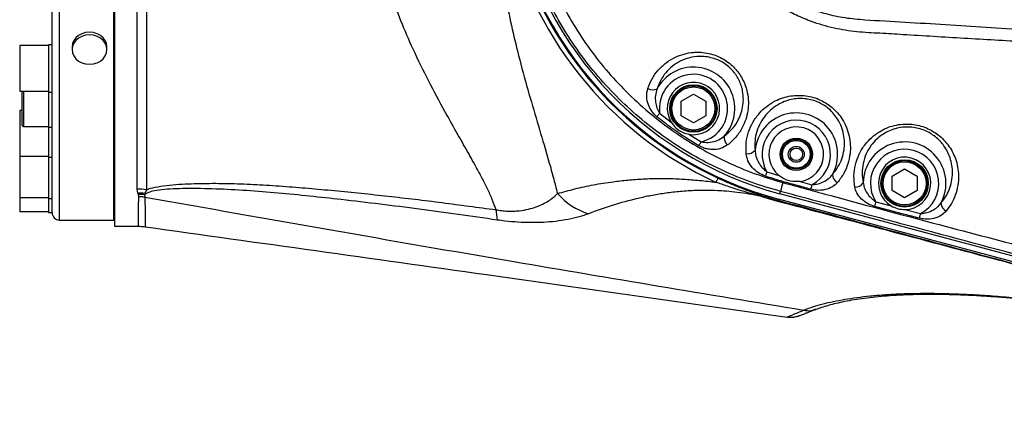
# Model space of a CAD drawing. Extents: x 0 to 8410, y 0 to 5940.
# Tile 64 of 212: x 3098 to 3493, y 4483 to 4639. Entities that reach past the tile are written whole.
import ezdxf

# ---------------------------------------------------------------- set-up
doc = ezdxf.new("R2010")
doc.units = 0
doc.header["$LTSCALE"] = 10
doc.layers.get('0').update_dxf_attribs({"linetype": 'CONTINUOUS'})
doc.styles.add('SLDTEXTSTYLE0', font='TXT', dxfattribs={"width": 0.605})
doc.dimstyles.new('SLDDIMSTYLE1', dxfattribs={"dimtxt": 50, "dimasz": 50, "dimexe": 0, "dimexo": 0.0625, "dimgap": 12.5, "dimtad": 1, "dimdec": 1, "dimrnd": 1e-09, "dimzin": 12, "dimtxsty": 'SLDTEXTSTYLE0', "dimsah": 1, "dimcen": 0.09, "dimazin": 3, "dimtfac": 1, "dimtofl": 0, "dimtmove": 0, "dimatfit": 3, "dimtolj": 1, "dimtzin": 12})
doc.dimstyles.new('SLDDIMSTYLE2', dxfattribs={"dimtxt": 50, "dimasz": 50, "dimexe": 0, "dimexo": 0.0625, "dimgap": 12.5, "dimtad": 1, "dimdec": 0, "dimrnd": 1e-09, "dimzin": 12, "dimtxsty": 'SLDTEXTSTYLE0', "dimsah": 1, "dimcen": 0.09, "dimazin": 3, "dimtfac": 1, "dimtofl": 0, "dimtmove": 0, "dimatfit": 3, "dimtolj": 1, "dimtzin": 12})

# ---------------------------------------------------------------- blocks, each defined once
blk = doc.blocks.new('_D_2')
at = {"color": 7, "linetype": 'CONTINUOUS'}
for p, q in [((3429.39, 5755.52), (5692.74, 5755.52)), ((5677.74, 624.37), (5677.74, 5755.52)), ((3280.76, 624.37), (5692.74, 624.37))]:
    blk.add_line(p, q, dxfattribs=at)
for points in [[(5677.74, 5755.52), (5670.24, 5705.52), (5685.24, 5705.52)], [(5677.74, 624.37), (5685.24, 674.37), (5670.24, 674.37)]]:
    blk.add_solid(points, dxfattribs=at)
at = {"color": 7, "linetype": 'CONTINUOUS', "insert": (5613.29, 3113.56), "char_height": 50, "attachment_point": 1, "rotation": 90, "style": 'SLDTEXTSTYLE0'}
blk.add_mtext('5131', dxfattribs=at)
blk = doc.blocks.new('_D_4')
at = {"color": 7, "linetype": 'CONTINUOUS'}
for p, q in [((1680.76, 4421.35), (1680.76, 5159.48)), ((3855.76, 4731.35), (3855.76, 5159.48)), ((1680.76, 5144.48), (3855.76, 5144.48))]:
    blk.add_line(p, q, dxfattribs=at)
for points in [[(1680.76, 5144.48), (1730.76, 5136.98), (1730.76, 5151.98)], [(3855.76, 5144.48), (3805.76, 5151.98), (3805.76, 5136.98)]]:
    blk.add_solid(points, dxfattribs=at)
at = {"color": 7, "linetype": 'CONTINUOUS', "insert": (2691.87, 5208.93), "char_height": 50, "attachment_point": 1, "style": 'SLDTEXTSTYLE0'}
blk.add_mtext('2175', dxfattribs=at)

msp = doc.modelspace()

# ---------------------------------------------------------------- linework, layer by layer
at = {"color": 7, "linetype": 'CONTINUOUS'}
for p, q in [((3135.46, 4558.85), (3135.46, 4863.85)), ((3135.76, 4866.35), (3135.76, 4556.35)), ((3110.76, 4561.85), (3110.76, 4711.35)), ((3109.26, 4628.81), (3097.76, 4628.81)), ((3110.76, 4629.17), (3109.26, 4629.17)), ((3109.26, 4629.17), (3109.26, 4612.49)), ((3118.76, 4628.3), (3118.76, 4627.21)), ((3132.76, 4627.21), (3132.76, 4628.3)), ((3097.76, 4610.54), (3109.26, 4610.54)), ((3098.76, 4605.55), (3098.76, 4610.54)), ((3109.26, 4612.49), (3109.26, 4610.17)), ((3109.26, 4610.17), (3110.76, 4610.17)), ((3109.26, 4610.17), (3109.26, 4596.05)), ((3363.06, 4606.46), (3368.06, 4609.35)), ((3363.06, 4600.69), (3363.06, 4606.46)), ((3368.06, 4609.35), (3373.06, 4606.46)), ((3373.06, 4606.46), (3373.06, 4600.69)), ((3098.76, 4602.71), (3097.76, 4602.71)), ((3098.76, 4596.91), (3098.76, 4605.55)), ((3368.06, 4597.8), (3363.06, 4600.69)), ((3373.06, 4600.69), (3368.06, 4597.8)), ((3099.26, 4596.41), (3109.26, 4596.41)), ((3109.26, 4596.05), (3110.76, 4596.05)), ((3109.26, 4596.05), (3109.26, 4584.94)), ((3097.76, 4584.44), (3109.26, 4584.44)), ((3109.26, 4584.94), (3109.26, 4584.08)), ((3109.26, 4584.08), (3110.76, 4584.08)), ((3109.26, 4584.08), (3109.26, 4567.62)), ((3447.76, 4576.44), (3452.76, 4579.33)), ((3452.76, 4579.33), (3457.76, 4576.44)), ((3447.76, 4570.67), (3447.76, 4576.44)), ((3457.76, 4576.44), (3457.76, 4570.67)), ((3452.76, 4567.78), (3447.76, 4570.67)), ((3457.76, 4570.67), (3452.76, 4567.78)), ((3097.76, 4567.89), (3109.26, 4567.89)), ((3109.26, 4567.62), (3109.26, 4567.52)), ((3109.26, 4567.52), (3110.76, 4567.52)), ((3109.26, 4567.52), (3109.26, 4561.85)), ((3608.22, 4512.04), (3402.15, 4567.26)), ((3608.76, 4514.15), (3402.71, 4569.36)), ((3097.76, 4562.22), (3109.26, 4562.22)), ((3109.26, 4561.85), (3110.76, 4561.85)), ((3113.76, 4558.85), (3135.46, 4558.85)), ((3135.46, 4558.85), (3135.76, 4559.15)), ((3135.76, 4556.35), (3145.38, 4556.35)), ((3148.13, 4556.22), (3148.13, 4556.23)), ((3416.61, 4522.99), (3416.81, 4523.06))]:
    msp.add_line(p, q, dxfattribs=at)
at = {"color": 8, "linetype": 'CONTINUOUS'}
for p, q in [((3144.92, 4571.28), (3144.92, 4851.45)), ((3148.57, 4851.75), (3148.57, 4570.98)), ((3113.76, 4558.85), (3113.76, 4711.35)), ((3097.76, 4628.81), (3097.76, 4610.54)), ((3099.26, 4610.54), (3099.26, 4605.55)), ((3097.76, 4602.71), (3097.76, 4584.44)), ((3099.26, 4605.55), (3099.26, 4596.41)), ((3354.5, 4601.67), (3359.07, 4598.15)), ((3366.19, 4593.25), (3371.11, 4590.22)), ((3097.76, 4584.44), (3097.76, 4567.89)), ((3397.51, 4578.23), (3402.28, 4576.73)), ((3410.92, 4574.31), (3415.59, 4573.02)), ((3145.22, 4569.56), (3144.92, 4571.28)), ((3148.57, 4570.98), (3148.02, 4569.51)), ((3402.71, 4569.36), (3402.97, 4570.33)), ((3097.76, 4567.89), (3097.76, 4562.22)), ((3145.37, 4569.06), (3145.22, 4569.56)), ((3145.51, 4568.18), (3145.37, 4569.06)), ((3148.02, 4569.51), (3147.89, 4569.02)), ((3148.42, 4569.38), (3147.89, 4569.02)), ((3402.02, 4566.77), (3402.15, 4567.26)), ((3441.23, 4566.16), (3447.41, 4564.52)), ((3452.92, 4563.05), (3459.11, 4561.42)), ((3416.81, 4523.06), (3417.15, 4523.17)), ((3412.26, 4522.72), (3412.26, 4522.72))]:
    msp.add_line(p, q, dxfattribs=at)
at = {"color": 7, "linetype": 'CONTINUOUS', "flags": 128}
for points in [[(3132.76, 4628.3), (3132.58, 4629.6), (3132.07, 4630.84), (3131.23, 4631.96), (3130.12, 4632.89), (3128.8, 4633.58), (3127.32, 4634.02), (3125.76, 4634.17), (3124.2, 4634.02), (3122.72, 4633.58), (3121.4, 4632.89), (3120.29, 4631.96), (3119.45, 4630.84), (3118.94, 4629.6), (3118.76, 4628.3), (3118.76, 4628.3)], [(3125.76, 4621.34), (3127.32, 4621.48), (3128.8, 4621.92), (3130.12, 4622.62), (3131.23, 4623.55), (3132.07, 4624.66), (3132.58, 4625.9), (3132.76, 4627.21), (3132.58, 4628.51), (3132.07, 4629.75), (3131.23, 4630.87), (3130.12, 4631.8), (3128.8, 4632.5), (3127.32, 4632.93), (3125.76, 4633.08), (3124.2, 4632.93), (3122.72, 4632.5), (3121.4, 4631.8), (3120.29, 4630.87), (3119.45, 4629.75), (3118.94, 4628.51), (3118.76, 4627.21), (3118.94, 4625.9), (3119.45, 4624.66), (3120.29, 4623.55), (3121.4, 4622.62), (3122.72, 4621.92), (3124.2, 4621.48), (3125.76, 4621.34)]]:
    msp.add_lwpolyline(points, dxfattribs=at)
at = {"color": 8, "linetype": 'CONTINUOUS', "flags": 128}
for points in [[(3354.5, 4601.67), (3354.35, 4601.48), (3354.2, 4601.3), (3354.05, 4601.11), (3353.91, 4600.93), (3353.77, 4600.76), (3353.63, 4600.59), (3353.5, 4600.42), (3353.38, 4600.27)], [(3371.11, 4590.22), (3370.98, 4590.01), (3370.86, 4589.8), (3370.74, 4589.59), (3370.62, 4589.39), (3370.5, 4589.19), (3370.39, 4589), (3370.28, 4588.82), (3370.18, 4588.64)], [(3397.51, 4578.23), (3397.43, 4577.99), (3397.35, 4577.75), (3397.27, 4577.51), (3397.19, 4577.28), (3397.12, 4577.06), (3397.05, 4576.85), (3396.98, 4576.64), (3396.91, 4576.45)], [(3377.15, 4573.96), (3377.32, 4574.33), (3377.47, 4574.65), (3377.6, 4574.93), (3377.71, 4575.16), (3377.8, 4575.35), (3377.86, 4575.5), (3377.91, 4575.6), (3377.94, 4575.65)], [(3415.59, 4573.02), (3415.52, 4572.77), (3415.45, 4572.53), (3415.39, 4572.28), (3415.32, 4572.04), (3415.26, 4571.81), (3415.2, 4571.59), (3415.14, 4571.37), (3415.08, 4571.17)], [(3459.11, 4561.42), (3459.04, 4561.17), (3458.98, 4560.92), (3458.91, 4560.68), (3458.85, 4560.44), (3458.79, 4560.21), (3458.73, 4559.98), (3458.68, 4559.77), (3458.62, 4559.57)]]:
    msp.add_lwpolyline(points, dxfattribs=at)
at = {"color": 7, "linetype": 'CONTINUOUS'}
for centre, radius in [((3368.06, 4603.58), 9.5), ((3368.06, 4603.58), 9.13), ((3409.31, 4585.2), 6.5), ((3409.31, 4585.2), 6), ((3409.31, 4585.2), 5.57), ((3409.31, 4585.2), 3.2), ((3409.31, 4585.2), 2.5), ((3452.76, 4573.55), 9.5), ((3452.76, 4573.55), 9.13)]:
    msp.add_circle(centre, radius, dxfattribs=at)
at = {"color": 8, "linetype": 'CONTINUOUS'}
for centre in [(3368.06, 4603.58), (3452.76, 4573.55)]:
    msp.add_circle(centre, 8.63, dxfattribs=at)
at = {"color": 7, "linetype": 'CONTINUOUS'}
for centre, radius, start, end in [((3440.76, 4711.35), 147, 188.65, 255), ((3440.76, 4711.35), 149.17, 189.3552, 255), ((3368.06, 4603.58), 10.5, 259.7283, 211.1081), ((3099.26, 4596.91), 0.5, 180, 270), ((3409.31, 4585.2), 11, 278.4383, 230.3053), ((3452.76, 4573.55), 10.5, 270.8926, 239.3901), ((3113.76, 4561.85), 3, 180, 270)]:
    msp.add_arc(centre, radius, start, end, dxfattribs=at)
at = {"color": 8, "linetype": 'CONTINUOUS'}
for centre, radius, start, end in [((3440.76, 4711.35), 149.54, 191.0646, 245.1575), ((3440.76, 4711.35), 151.4, 191.746, 245.1575), ((3368.06, 4603.58), 16.6, 318.1647, 151.5117), ((3368.06, 4603.58), 13.7, 282.8399, 188.015), ((3351.71, 4614.84), 3.79, 238.5049, 297.8504), ((3409.31, 4585.2), 16.6, 330.8832, 174.2547), ((3409.31, 4585.2), 13.7, 297.311, 210.5607), ((3384.1, 4591.86), 3.73, 169.9899, 231.2635), ((3452.76, 4573.55), 16.6, 331.5673, 179.0809), ((3389.82, 4589.18), 3.77, 260.2707, 321.999), ((3452.76, 4573.55), 13.7, 297.622, 212.6704), ((3427.47, 4577.16), 3.66, 180.7085, 243.744), ((3144.92, 4549.21), 22.08, 80.5031, 90.0062), ((3476.97, 4553.89), 75.8, 164.7036, 167.4784), ((3433.02, 4575.69), 3.66, 266.3215, 329.2828), ((3146.18, 4548.12), 21.47, 85.086, 92.576), ((3146.31, 4547.62), 21.46, 85.777, 92.5106), ((3156.92, 4596.53), 28.45, 251.7807, 252.6258), ((3335.22, 4589.22), 29.39, 222.282, 251.5072), ((3395.25, 4566.99), 1.75, 82.9412, 118.5128), ((3403.89, 4565.73), 2.14, 150.9182, 163.5245), ((3310.91, 4563.22), 22.04, 180.6254, 191.4305), ((3676.58, 4502.66), 243.77, 164.8999, 165.3502), ((3471.03, 4565.77), 3.67, 181.8961, 244.3399)]:
    msp.add_arc(centre, radius, start, end, dxfattribs=at)
for points, knots in [([(3288.87, 4562.97), (3288.39, 4564.32), (3287.42, 4567.02), (3285.47, 4571.3), (3283.25, 4575.72), (3280.41, 4581.02), (3276.91, 4587.24), (3272.72, 4594.59), (3267.65, 4603.59), (3261.8, 4614.45), (3255.83, 4626.61), (3250.6, 4638.68), (3246.14, 4650.61), (3242.29, 4663.11), (3239.29, 4675.74), (3237.19, 4688.36), (3235.99, 4700.93), (3235.69, 4713.79), (3236.21, 4724.14), (3237.23, 4734.07), (3238.66, 4743.58), (3241.17, 4755.19), (3244.37, 4766.62), (3247.8, 4776.63), (3251.18, 4785.28), (3254.33, 4792.63), (3258.05, 4800.65), (3262.36, 4809.24), (3267.22, 4818.31), (3271.71, 4826.34), (3275.89, 4833.67), (3279.69, 4840.38), (3283.35, 4847.13), (3286.63, 4853.7), (3288.15, 4857.79), (3288.91, 4859.84)], [0, 0, 0, 0, 0.018847, 0.0377, 0.056731, 0.075764, 0.103784, 0.131897, 0.161432, 0.205111, 0.249016, 0.286179, 0.323526, 0.361538, 0.399828, 0.434869, 0.470188, 0.506438, 0.543027, 0.557408, 0.590872, 0.624569, 0.658927, 0.693484, 0.717362, 0.741381, 0.765402, 0.797915, 0.830452, 0.862966, 0.88761, 0.915325, 0.943145, 0.971435, 1, 1, 1, 1]), ([(3550.44, 4627.42), (3542.24, 4627.89), (3525.84, 4628.83), (3501.23, 4630.25), (3476.64, 4631.7), (3457.18, 4632.85), (3442.86, 4633.75), (3433.6, 4634.15), (3424.35, 4635.64), (3416.26, 4638.01), (3409.35, 4640.87), (3403.56, 4643.86), (3398, 4647.35), (3392.76, 4651.31), (3387.89, 4655.69), (3383.42, 4660.44), (3379.33, 4665.6), (3375.7, 4671.09), (3372.56, 4676.85), (3369.92, 4682.82), (3367.77, 4689.05), (3366.17, 4695.43), (3365.11, 4701.88), (3364.59, 4708.33), (3364.61, 4714.87), (3365.22, 4721.91), (3366.58, 4729.36), (3368.99, 4737.63), (3372.33, 4745.58), (3376.56, 4753.09), (3381.54, 4760.14), (3387.03, 4766.25), (3392.81, 4771.45), (3398.25, 4775.53), (3404.08, 4779.19), (3408.24, 4781.18), (3410.33, 4782.18)], [0, 0, 0, 0, 0.0768133, 0.1536809, 0.2307117, 0.3077982, 0.3368413, 0.3658857, 0.39514, 0.4248587, 0.4452157, 0.4655726, 0.4861537, 0.5070793, 0.5274387, 0.5477974, 0.5683783, 0.5893107, 0.6096104, 0.6299095, 0.6504332, 0.671311, 0.6914133, 0.7115157, 0.7318393, 0.7525093, 0.7775256, 0.8025413, 0.8331427, 0.858128, 0.8833837, 0.914137, 0.935186, 0.9565636, 0.9781093, 1, 1, 1, 1]), ([(3411.87, 4777.97), (3410.33, 4777.3), (3407.25, 4775.96), (3402.55, 4773.42), (3397.76, 4770.37), (3392.97, 4766.71), (3388.45, 4762.63), (3384.32, 4758.21), (3380.59, 4753.49), (3377.29, 4748.52), (3374.4, 4743.25), (3371.76, 4737.34), (3369.53, 4730.73), (3367.78, 4722.94), (3366.98, 4715.44), (3366.97, 4708.39), (3367.48, 4702.37), (3368.49, 4696.35), (3370.02, 4690.44), (3372.06, 4684.68), (3374.56, 4679.13), (3377.55, 4673.75), (3381.56, 4667.81), (3386.85, 4661.54), (3392.9, 4655.98), (3399.5, 4651.1), (3406.58, 4646.94), (3414.14, 4643.69), (3421.62, 4641.42), (3428.86, 4639.82), (3439.54, 4638.95), (3458.39, 4637.96), (3485.45, 4636.15), (3518.06, 4634.14), (3539.85, 4632.73), (3550.76, 4632.02)], [0, 0, 0, 0, 0.016311, 0.032621, 0.051961, 0.071432, 0.091105, 0.111053, 0.130118, 0.149392, 0.168665, 0.188155, 0.21186, 0.23583, 0.265018, 0.284228, 0.303654, 0.323079, 0.342924, 0.362427, 0.381931, 0.401725, 0.421817, 0.451233, 0.481127, 0.501387, 0.530884, 0.560843, 0.581141, 0.606807, 0.632764, 0.68507, 0.789748, 0.894805, 1, 1, 1, 1]), ([(3402.97, 4570.33), (3399.04, 4571.48), (3391.17, 4573.8), (3379.77, 4578.54), (3368.78, 4584.12), (3358.32, 4590.63), (3348.46, 4598), (3339.24, 4606.18), (3330.73, 4615.11), (3323.01, 4624.7), (3316.14, 4634.93), (3310.15, 4645.7), (3305.07, 4656.94), (3301.14, 4668.09), (3298.19, 4679.01), (3296.96, 4686.11), (3296.35, 4689.66)], [0, 0, 0, 0, 0.072565, 0.14539, 0.218214, 0.290781, 0.363344, 0.436168, 0.50899, 0.581554, 0.654129, 0.726963, 0.799797, 0.872371, 0.936186, 1, 1, 1, 1]), ([(3300.72, 4690.65), (3300.89, 4689.55), (3301.52, 4685.5), (3302.94, 4678.55), (3305.52, 4668.94), (3309.14, 4658.6), (3314.02, 4647.68), (3319.78, 4637.2), (3326.4, 4627.24), (3333.84, 4617.88), (3342.06, 4609.16), (3350.97, 4601.15), (3360.52, 4593.92), (3370.66, 4587.53), (3381.32, 4582.03), (3392.38, 4577.35), (3400.03, 4575.04), (3403.85, 4573.89)], [0, 0, 0, 0, 0.02027, 0.074636, 0.129003, 0.201331, 0.273912, 0.346492, 0.418818, 0.491271, 0.56398, 0.63669, 0.709141, 0.781724, 0.854567, 0.927413, 1, 1, 1, 1]), ([(3288.21, 4678.33), (3288.28, 4677.65), (3288.82, 4672.55), (3290.05, 4663.15), (3292.18, 4650.46), (3294.67, 4638.26), (3297.64, 4625.62), (3301.11, 4612.71), (3304.93, 4599.68), (3308.59, 4587.43), (3311.5, 4577.4), (3312.94, 4571.64), (3313.48, 4569.45)], [0, 0, 0, 0, 0.015285, 0.116151, 0.217382, 0.318733, 0.419763, 0.545357, 0.671304, 0.797277, 0.922909, 1, 1, 1, 1]), ([(3349.73, 4611.61), (3350.26, 4612.95), (3351.32, 4615.62), (3353.86, 4619.08), (3356.99, 4622), (3360.51, 4624.14), (3364.22, 4625.53), (3367.24, 4626.07), (3370.05, 4626.2), (3372.61, 4626.03), (3375.56, 4625.39), (3378.3, 4624.35), (3380.78, 4623), (3383.07, 4621.29), (3385.06, 4619.33), (3386.68, 4617.2), (3388, 4614.93), (3389.01, 4612.53), (3389.81, 4609.61), (3390.19, 4606.27), (3389.96, 4602.62), (3389.12, 4599.13), (3387.59, 4595.56), (3385.26, 4592.01), (3382.93, 4589.97), (3381.77, 4588.95)], [0, 0, 0, 0, 0.057987, 0.115991, 0.174236, 0.232458, 0.281403, 0.330303, 0.349357, 0.386757, 0.424124, 0.456048, 0.487953, 0.520113, 0.552274, 0.582173, 0.612089, 0.644202, 0.67634, 0.724951, 0.773616, 0.823013, 0.872425, 0.936223, 1, 1, 1, 1]), ([(3380.43, 4592.51), (3381.44, 4593.34), (3383.5, 4595.03), (3385.6, 4598), (3387.04, 4601.06), (3387.86, 4604.05), (3388.17, 4607.22), (3387.93, 4610.12), (3387.29, 4612.7), (3386.46, 4614.79), (3385.34, 4616.79), (3383.95, 4618.64), (3382.23, 4620.36), (3380.23, 4621.84), (3378.04, 4623.01), (3375.64, 4623.88), (3373.05, 4624.4), (3369.89, 4624.53), (3366.34, 4624.01), (3362.71, 4622.63), (3359.51, 4620.58), (3356.88, 4618), (3354.76, 4614.97), (3353.91, 4612.66), (3353.48, 4611.49)], [0, 0, 0, 0, 0.063662, 0.129102, 0.178874, 0.229519, 0.277874, 0.327473, 0.358962, 0.391074, 0.419843, 0.449378, 0.479924, 0.511647, 0.542281, 0.573919, 0.610438, 0.648041, 0.705645, 0.765681, 0.823813, 0.883553, 0.941043, 1, 1, 1, 1]), ([(3353.38, 4600.27), (3352.64, 4600.99), (3351.18, 4602.41), (3349.79, 4605.23), (3349.06, 4608.42), (3349.5, 4610.52), (3349.73, 4611.61)], [0, 0, 0, 0, 0.2287388, 0.4479433, 0.7128307, 1, 1, 1, 1]), ([(3353.48, 4611.49), (3353.2, 4610.61), (3352.65, 4608.89), (3352.75, 4606.25), (3353.32, 4603.8), (3354.1, 4602.39), (3354.5, 4601.67)], [0, 0, 0, 0, 0.279833, 0.542803, 0.764945, 1, 1, 1, 1]), ([(3389.18, 4585.46), (3389.14, 4586.95), (3389.06, 4589.92), (3390.06, 4594.21), (3391.85, 4598.23), (3394.34, 4601.69), (3397.36, 4604.52), (3400.53, 4606.54), (3403.84, 4607.9), (3406.97, 4608.66), (3410.09, 4608.91), (3413.13, 4608.74), (3416.16, 4608.09), (3418.99, 4607.04), (3421.51, 4605.64), (3423.85, 4603.93), (3425.96, 4601.82), (3427.95, 4599.14), (3429.54, 4596.02), (3430.62, 4592.5), (3431.08, 4588.95), (3430.95, 4585.18), (3430.1, 4581.3), (3428.47, 4577.37), (3426.73, 4575.06), (3425.85, 4573.88)], [0, 0, 0, 0, 0.056074, 0.112171, 0.168722, 0.225254, 0.27396, 0.322616, 0.360493, 0.398332, 0.430294, 0.462231, 0.494454, 0.526662, 0.55547, 0.584288, 0.618655, 0.653067, 0.697575, 0.74213, 0.787474, 0.832837, 0.887866, 0.942901, 1, 1, 1, 1]), ([(3423.8, 4577.12), (3424.6, 4578.1), (3426.15, 4580.03), (3427.68, 4583.37), (3428.52, 4586.69), (3428.72, 4589.98), (3428.4, 4593.09), (3427.53, 4596.2), (3426.18, 4598.96), (3424.47, 4601.37), (3422.66, 4603.23), (3420.63, 4604.78), (3418.52, 4605.95), (3416.22, 4606.84), (3414.44, 4607.25), (3412.56, 4607.52), (3410.57, 4607.61), (3407.83, 4607.34), (3405.09, 4606.63), (3402.23, 4605.36), (3399.49, 4603.52), (3396.93, 4600.99), (3394.82, 4597.91), (3393.37, 4594.41), (3392.59, 4590.68), (3392.72, 4588.14), (3392.79, 4586.86)], [0, 0, 0, 0, 0.057418, 0.112571, 0.168915, 0.214478, 0.260857, 0.305091, 0.350482, 0.384033, 0.418501, 0.445973, 0.474356, 0.50173, 0.530038, 0.537079, 0.568008, 0.599921, 0.637011, 0.675195, 0.723589, 0.77333, 0.829771, 0.887683, 0.943153, 1, 1, 1, 1]), ([(3370.18, 4588.64), (3368.47, 4589.68), (3364.71, 4591.97), (3359.08, 4595.82), (3355.28, 4598.79), (3353.38, 4600.27)], [0, 0, 0, 0, 0.29348, 0.646279, 1, 1, 1, 1]), ([(3432.78, 4572.04), (3432.61, 4573.55), (3432.25, 4576.57), (3432.9, 4581.06), (3434.42, 4585.36), (3436.69, 4589.05), (3439.47, 4592.04), (3442.35, 4594.21), (3445.44, 4595.8), (3448.61, 4596.86), (3452.04, 4597.39), (3455.43, 4597.36), (3458.62, 4596.8), (3461.46, 4595.86), (3464.04, 4594.56), (3466.38, 4592.97), (3468.47, 4591.08), (3470.37, 4588.83), (3471.96, 4586.29), (3473.27, 4583.33), (3474.13, 4580.1), (3474.49, 4576.45), (3474.21, 4572.64), (3473.21, 4568.89), (3471.65, 4565.45), (3470.17, 4563.46), (3469.43, 4562.46)], [0, 0, 0, 0, 0.057887, 0.115795, 0.174267, 0.2327, 0.277662, 0.322578, 0.35875, 0.394887, 0.431309, 0.467696, 0.498662, 0.529631, 0.558494, 0.587369, 0.618117, 0.648887, 0.684372, 0.719879, 0.762396, 0.804938, 0.855705, 0.906483, 0.953248, 1, 1, 1, 1]), ([(3467.35, 4565.65), (3468.01, 4566.48), (3469.34, 4568.14), (3470.77, 4571.05), (3471.73, 4574.27), (3472.07, 4577.57), (3471.83, 4580.77), (3471.14, 4583.62), (3470.04, 4586.26), (3468.68, 4588.51), (3467.03, 4590.53), (3465.2, 4592.22), (3463.14, 4593.66), (3460.87, 4594.81), (3458.34, 4595.66), (3455.57, 4596.15), (3452.66, 4596.19), (3450.63, 4595.88), (3448.64, 4595.39), (3446.68, 4594.71), (3443.99, 4593.27), (3441.48, 4591.31), (3439.12, 4588.65), (3437.21, 4585.37), (3436.01, 4581.62), (3435.57, 4577.72), (3435.96, 4575.13), (3436.17, 4573.82)], [0, 0, 0, 0, 0.046509, 0.093823, 0.144596, 0.196412, 0.238919, 0.282222, 0.317437, 0.353329, 0.383498, 0.414326, 0.442289, 0.471015, 0.500706, 0.531514, 0.564767, 0.599415, 0.602993, 0.638385, 0.674839, 0.719397, 0.765199, 0.823452, 0.883455, 0.94101, 1, 1, 1, 1]), ([(3371.11, 4590.22), (3371.58, 4590.14), (3373.04, 4589.89), (3375.5, 4590.06), (3378.27, 4590.89), (3379.72, 4591.97), (3380.43, 4592.51)], [0, 0, 0, 0, 0.140201, 0.434461, 0.721008, 1, 1, 1, 1]), ([(3381.77, 4588.95), (3380.85, 4588.4), (3379.02, 4587.3), (3376.03, 4587.01), (3373.6, 4587.31), (3371.81, 4587.8), (3370.72, 4588.37), (3370.18, 4588.64)], [0, 0, 0, 0, 0.286902, 0.574841, 0.71945, 0.863923, 1, 1, 1, 1]), ([(3392.79, 4586.86), (3392.86, 4586.06), (3393.01, 4584.37), (3394.06, 4581.99), (3395.57, 4579.85), (3396.87, 4578.76), (3397.51, 4578.23)], [0, 0, 0, 0, 0.245036, 0.516746, 0.761466, 1, 1, 1, 1]), ([(3396.91, 4576.45), (3395.96, 4576.85), (3394.01, 4577.69), (3391.57, 4579.87), (3389.75, 4582.54), (3389.37, 4584.51), (3389.18, 4585.46)], [0, 0, 0, 0, 0.229227, 0.470513, 0.746086, 1, 1, 1, 1]), ([(3313.48, 4569.45), (3315.81, 4570.1), (3320.45, 4571.4), (3327.87, 4573.01), (3334.96, 4574.16), (3341.65, 4574.94), (3347.86, 4575.39), (3354.51, 4575.57), (3361.22, 4575.44), (3367.96, 4575.02), (3373.2, 4574.49), (3376.36, 4574.07), (3377.15, 4573.96)], [0, 0, 0, 0, 0.139682, 0.279391, 0.419026, 0.517565, 0.616257, 0.714808, 0.813154, 0.893279, 0.973345, 1, 1, 1, 1]), ([(3377.94, 4575.65), (3379.37, 4575), (3382.24, 4573.7), (3386.62, 4571.91), (3391.04, 4570.23), (3393.99, 4569.23), (3395.47, 4568.73)], [0, 0, 0, 0, 0.245571, 0.493081, 0.745903, 1, 1, 1, 1]), ([(3415.08, 4571.17), (3413.16, 4571.71), (3409.16, 4572.83), (3403.07, 4574.48), (3398.96, 4575.79), (3396.91, 4576.45)], [0, 0, 0, 0, 0.317074, 0.658473, 1, 1, 1, 1]), ([(3415.59, 4573.02), (3416.22, 4573.08), (3417.81, 4573.24), (3420.17, 4574.06), (3422.36, 4575.4), (3423.35, 4576.59), (3423.8, 4577.12)], [0, 0, 0, 0, 0.194016, 0.487312, 0.769022, 1, 1, 1, 1]), ([(3289.31, 4558.85), (3278.87, 4560.34), (3258, 4563.32), (3232.92, 4566.36), (3214.07, 4568.43), (3201.41, 4569.69), (3188.82, 4570.71), (3176.4, 4571.37), (3166.58, 4571.53), (3159.33, 4571.38), (3154.82, 4571.05), (3151.27, 4570.51), (3149.27, 4569.89), (3148.59, 4569.48), (3148.42, 4569.38)], [0, 0, 0, 0, 0.21539, 0.430754, 0.518034, 0.605552, 0.692933, 0.780007, 0.866913, 0.903322, 0.939666, 0.970551, 0.992551, 1, 1, 1, 1]), ([(3148.57, 4570.98), (3148.86, 4571.09), (3150.19, 4571.6), (3153.26, 4572.3), (3157.84, 4572.91), (3164.37, 4573.38), (3172.62, 4573.62), (3182.64, 4573.53), (3192.86, 4573.11), (3203.2, 4572.45), (3213.6, 4571.61), (3227.71, 4570.33), (3245.57, 4568.49), (3267.21, 4565.9), (3281.65, 4563.95), (3288.87, 4562.97)], [0, 0, 0, 0, 0.009753, 0.044104, 0.082783, 0.12153, 0.193069, 0.264716, 0.33664, 0.408795, 0.480976, 0.55287, 0.701889, 0.850949, 1, 1, 1, 1]), ([(3394.42, 4568.53), (3393.84, 4568.64), (3391.62, 4569.08), (3387.88, 4569.68), (3383.4, 4570.22), (3378.55, 4570.6), (3373.46, 4570.76), (3367.74, 4570.65), (3361.99, 4570.26), (3356.24, 4569.56), (3350.89, 4568.64), (3343.82, 4567.12), (3335.33, 4564.81), (3329.04, 4562.5), (3325.9, 4561.35)], [0, 0, 0, 0, 0.015883, 0.060698, 0.105784, 0.150769, 0.217058, 0.283408, 0.368881, 0.454498, 0.540229, 0.625856, 0.812905, 1, 1, 1, 1]), ([(3394.42, 4568.53), (3392.28, 4569.13), (3388, 4570.35), (3382.22, 4572.18), (3378.65, 4573.44), (3377.15, 4573.96)], [0, 0, 0, 0, 0.366217, 0.735017, 1, 1, 1, 1]), ([(3609.01, 4515.09), (3591.84, 4519.69), (3557.5, 4528.9), (3506, 4542.72), (3463.07, 4554.22), (3428.73, 4563.43), (3411.56, 4568.03), (3402.97, 4570.33)], [0, 0, 0, 0, 0.250001, 0.500002, 0.749997, 0.874999, 1, 1, 1, 1]), ([(3403.85, 4573.89), (3410.29, 4572.13), (3442.44, 4563.35), (3492.96, 4550.09), (3555.33, 4533.77), (3591.89, 4524.18), (3610.18, 4519.38)], [0, 0, 0, 0, 0.093721, 0.468605, 0.734302, 1, 1, 1, 1]), ([(3425.85, 4573.88), (3425.24, 4573.3), (3423.92, 4572.03), (3420.96, 4570.91), (3417.82, 4570.61), (3415.85, 4571.02), (3415.08, 4571.17)], [0, 0, 0, 0, 0.240367, 0.526435, 0.814193, 1, 1, 1, 1]), ([(3440.74, 4564.31), (3439.77, 4564.65), (3437.8, 4565.34), (3435.29, 4567.27), (3433.47, 4569.58), (3433, 4571.28), (3432.78, 4572.04)], [0, 0, 0, 0, 0.2403437, 0.491667, 0.7733102, 1, 1, 1, 1]), ([(3436.17, 4573.82), (3436.28, 4573.17), (3436.53, 4571.7), (3437.64, 4569.6), (3439.23, 4567.63), (3440.57, 4566.65), (3441.23, 4566.16)], [0, 0, 0, 0, 0.217567, 0.494341, 0.749216, 1, 1, 1, 1]), ([(3145.38, 4556.41), (3145.38, 4556.39), (3145.38, 4556.27), (3145.38, 4556.71), (3145.4, 4557.69), (3145.42, 4559.45), (3145.44, 4561.87), (3145.47, 4564.77), (3145.5, 4567.04), (3145.51, 4568.18)], [0, 0, 0, 0, 0.0281731, 0.185449, 0.3433301, 0.5185722, 0.6946531, 0.8470511, 1, 1, 1, 1]), ([(3148, 4568.04), (3147.46, 4568.09), (3146.64, 4568.17), (3145.81, 4568.18), (3145.51, 4568.18)], [0, 0, 0, 0, 0.644908, 1, 1, 1, 1]), ([(3147.89, 4569.02), (3147.95, 4568.53), (3148, 4568.04), (3148, 4568.04), (3148, 4568.04)], [0, 0, 0, 0, 0.999978, 1, 1, 1, 1]), ([(3148, 4568.04), (3197.31, 4559.33), (3285.33, 4543.79), (3373.49, 4529.16), (3412.26, 4522.72)], [0, 0, 0, 0, 0.560286, 1, 1, 1, 1]), ([(3148, 4568.04), (3148, 4568.04), (3148, 4568.04), (3148, 4568.04), (3148, 4568.04)], [0, 0, 0, 0, 0.333415, 1, 1, 1, 1]), ([(3148, 4568.04), (3148, 4568.04), (3148, 4568.04), (3148.02, 4566.21), (3148.03, 4564.85), (3148.07, 4561.61), (3148.09, 4559.3), (3148.11, 4557.5), (3148.13, 4556.52), (3148.13, 4556.07), (3148.13, 4556.2), (3148.13, 4556.22)], [0, 0, 0, 0, 0, 0.004682, 0.154688, 0.305222, 0.480394, 0.656408, 0.81363, 0.971461, 1, 1, 1, 1]), ([(3288.87, 4562.97), (3289.6, 4562.85), (3291.17, 4562.58), (3293.56, 4562.4), (3295.96, 4562.39), (3298.84, 4562.61), (3301.97, 4563.18), (3305.05, 4564.12), (3307.68, 4565.26), (3309.93, 4566.53), (3311.88, 4567.93), (3312.95, 4568.94), (3313.48, 4569.45)], [0, 0, 0, 0, 0.0549969, 0.1181434, 0.1833738, 0.2518843, 0.3747845, 0.5012559, 0.6238271, 0.7474443, 0.8734492, 1, 1, 1, 1]), ([(3401.84, 4566.34), (3400.59, 4566.68), (3398.07, 4567.37), (3395.64, 4568.14), (3394.42, 4568.53)], [0, 0, 0, 0, 0.496391, 1, 1, 1, 1]), ([(3395.47, 4568.73), (3396.53, 4568.39), (3398.67, 4567.7), (3400.9, 4567.08), (3402.02, 4566.77)], [0, 0, 0, 0, 0.4957966, 1, 1, 1, 1]), ([(3607.78, 4511.25), (3601.42, 4512.97), (3588.7, 4516.41), (3561.99, 4523.6), (3527.67, 4532.8), (3471.76, 4547.73), (3429.81, 4558.9), (3401.84, 4566.34)], [0, 0, 0, 0, 0.093012, 0.186087, 0.389505, 0.592935, 1, 1, 1, 1]), ([(3402.02, 4566.77), (3429.97, 4559.26), (3471.91, 4548), (3527.8, 4532.96), (3562.14, 4523.69), (3588.92, 4516.45), (3601.7, 4512.98), (3608.1, 4511.24)], [0, 0, 0, 0, 0.4064724, 0.609774, 0.8130624, 0.9065079, 1, 1, 1, 1]), ([(3458.62, 4559.57), (3456.69, 4560.08), (3450.73, 4561.66), (3444.77, 4563.24), (3440.74, 4564.31)], [0, 0, 0, 0, 0.324281, 1, 1, 1, 1]), ([(3469.43, 4562.46), (3468.84, 4561.87), (3467.53, 4560.56), (3464.57, 4559.38), (3461.4, 4559.03), (3459.41, 4559.42), (3458.62, 4559.57)], [0, 0, 0, 0, 0.238688, 0.525376, 0.812648, 1, 1, 1, 1]), ([(3459.11, 4561.42), (3459.75, 4561.48), (3461.36, 4561.65), (3463.74, 4562.51), (3465.92, 4563.89), (3466.91, 4565.11), (3467.35, 4565.65)], [0, 0, 0, 0, 0.195673, 0.488235, 0.77048, 1, 1, 1, 1]), ([(3325.9, 4561.35), (3324.71, 4560.93), (3322.32, 4560.08), (3317.9, 4559.05), (3313.11, 4558.31), (3308.01, 4557.87), (3302.96, 4557.75), (3297.71, 4557.93), (3293.18, 4558.32), (3290.34, 4558.71), (3289.31, 4558.85)], [0, 0, 0, 0, 0.156601, 0.313492, 0.469697, 0.595955, 0.722039, 0.830233, 0.938322, 1, 1, 1, 1]), ([(3412.26, 4522.72), (3412.4, 4522.78), (3413.65, 4523.27), (3416.16, 4524.13), (3420.04, 4525.24), (3424.24, 4526.22), (3428.79, 4527.09), (3433.66, 4527.83), (3438.87, 4528.44), (3444.36, 4528.91), (3450.46, 4529.27), (3457.21, 4529.47), (3464.65, 4529.5), (3472.41, 4529.32), (3480.54, 4528.96), (3489.01, 4528.4), (3497.83, 4527.64), (3506.92, 4526.69), (3516.28, 4525.55), (3525.87, 4524.22), (3535.71, 4522.72), (3545.76, 4521.05), (3556.07, 4519.21), (3566.61, 4517.21), (3577.4, 4515.04), (3588.33, 4512.74), (3595.71, 4511.12), (3599.4, 4510.3)], [0, 0, 0, 0, 0.0045094, 0.0393275, 0.0741465, 0.1092292, 0.1443124, 0.1801579, 0.216004, 0.2520841, 0.2881647, 0.3307358, 0.373307, 0.4162186, 0.4591311, 0.5030824, 0.5470335, 0.5913272, 0.6356214, 0.6802701, 0.7249183, 0.7699131, 0.8149072, 0.8609914, 0.9070765, 0.9535384, 1, 1, 1, 1]), ([(3412.26, 4522.72), (3413.32, 4522.56), (3415.01, 4522.3), (3416.55, 4522.93), (3417.14, 4523.17)], [0, 0, 0, 0, 0.619925, 1, 1, 1, 1]), ([(3405.62, 4519.96), (3405.66, 4519.98), (3405.74, 4520.01), (3406.4, 4520.29), (3407.48, 4520.73), (3409.26, 4521.47), (3411.11, 4522.25), (3412.26, 4522.72)], [0, 0, 0, 0, 0.170926, 0.347589, 0.527311, 0.708021, 1, 1, 1, 1])]:
    msp.add_open_spline(points, degree=3, knots=knots, dxfattribs=at)
at = {"color": 7, "linetype": 'CONTINUOUS'}
for points, knots in [([(3359.07, 4598.15), (3359.67, 4597.33), (3360.96, 4595.57), (3363.54, 4593.92), (3365.43, 4593.44), (3366.19, 4593.25)], [0, 0, 0, 0, 0.341562, 0.733787, 1, 1, 1, 1]), ([(3410.92, 4574.31), (3409.91, 4574.25), (3407.69, 4574.11), (3404.65, 4575.03), (3402.97, 4576.23), (3402.28, 4576.73)], [0, 0, 0, 0, 0.32903, 0.722706, 1, 1, 1, 1]), ([(3447.41, 4564.52), (3448.33, 4564.06), (3450.07, 4563.2), (3452.01, 4563.1), (3452.92, 4563.05)], [0, 0, 0, 0, 0.5268268, 1, 1, 1, 1]), ([(3145.38, 4556.32), (3145.61, 4556.33), (3146.53, 4556.37), (3147.44, 4556.24), (3148.12, 4556.14)], [0, 0, 0, 0, 0.24917, 1, 1, 1, 1]), ([(3148.12, 4556.16), (3193.75, 4549.78), (3279.58, 4537.76), (3365.41, 4525.64), (3405.62, 4519.96)], [0, 0, 0, 0, 0.53149, 1, 1, 1, 1]), ([(3417.19, 4523.04), (3417.2, 4523.04), (3417.9, 4523.34), (3419.59, 4523.9), (3422.28, 4524.73), (3425.36, 4525.53), (3428.78, 4526.28), (3432.55, 4526.97), (3436.66, 4527.58), (3441.08, 4528.09), (3445.8, 4528.51), (3450.81, 4528.83), (3456.13, 4529.05), (3461.74, 4529.14), (3467.58, 4529.12), (3473.68, 4528.98), (3480.01, 4528.72), (3486.6, 4528.33), (3493.4, 4527.82), (3500.41, 4527.18), (3507.62, 4526.42), (3515.01, 4525.54), (3522.56, 4524.54), (3530.26, 4523.43), (3538.11, 4522.21), (3546.07, 4520.89), (3554.14, 4519.46), (3562.32, 4517.95), (3570.61, 4516.33), (3578.99, 4514.64), (3587.46, 4512.86), (3594.33, 4511.38), (3598.39, 4510.47), (3599.58, 4510.21)], [0, 0, 0, 0, 0.000469, 0.028048, 0.056519, 0.085857, 0.116024, 0.146969, 0.178635, 0.211012, 0.243227, 0.276178, 0.309713, 0.343677, 0.377906, 0.411954, 0.446856, 0.481854, 0.517015, 0.552407, 0.588087, 0.623887, 0.659606, 0.695591, 0.731695, 0.767741, 0.803641, 0.839762, 0.875977, 0.912206, 0.948496, 0.984878, 1, 1, 1, 1]), ([(3405.62, 4519.98), (3405.86, 4519.94), (3406.45, 4519.85), (3407.37, 4519.86), (3408.32, 4519.94), (3409.11, 4520.08), (3409.7, 4520.23), (3410.08, 4520.34), (3410.27, 4520.41), (3410.36, 4520.44), (3410.44, 4520.47), (3410.51, 4520.49), (3410.58, 4520.52), (3410.71, 4520.57), (3411.05, 4520.7), (3411.76, 4520.97), (3412.69, 4521.33), (3413.89, 4521.79), (3415.29, 4522.34), (3416.44, 4522.77), (3417.12, 4523.02)], [0, 0, 0, 0, 0.019396, 0.048608, 0.07453, 0.096512, 0.113418, 0.123644, 0.129351, 0.133795, 0.13996, 0.15186, 0.177235, 0.232329, 0.357682, 0.491252, 0.622672, 0.73048, 0.838853, 1, 1, 1, 1])]:
    msp.add_open_spline(points, degree=3, knots=knots, dxfattribs=at)

# ---------------------------------------------------------------- dimensions: what is measured, and where the dimension line sits
dim = msp.add_linear_dim(base=(5677.74, 5755.52), p1=(3260.76, 624.37), p2=(3409.39, 5755.52), angle=90, dimstyle='SLDDIMSTYLE2', dxfattribs=at)
dim.commit()
dim.dimension.update_dxf_attribs({"geometry": '_D_2', "text_midpoint": (5677.74, 3189.95), "dimtype": 160})
dim = msp.add_linear_dim(base=(3855.76, 5144.48), p1=(1680.76, 4401.35), p2=(3855.76, 4711.35), dimstyle='SLDDIMSTYLE1', dxfattribs=at)
dim.commit()
dim.dimension.update_dxf_attribs({"geometry": '_D_4', "text_midpoint": (2768.26, 5144.48), "dimtype": 160})

doc.saveas('drawing.dxf')
